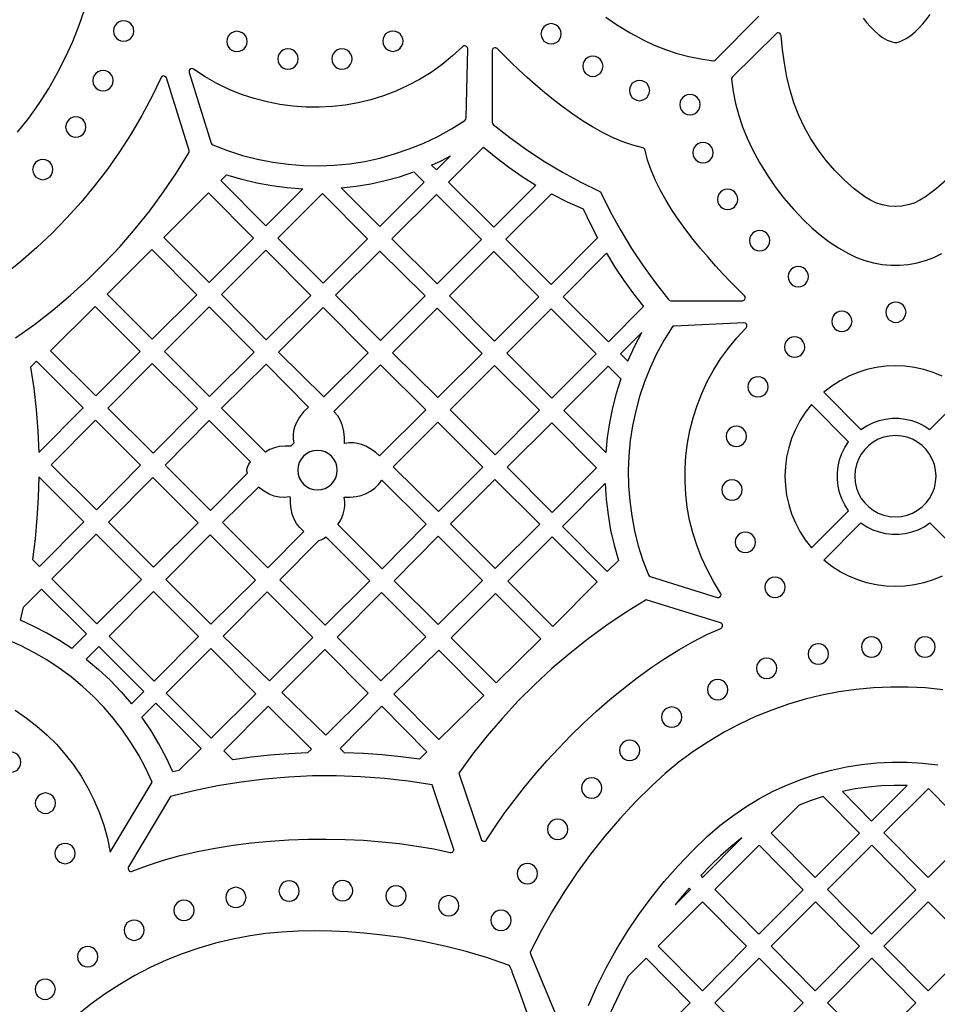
# Model space of a CAD drawing. Header units: millimetres. Extents: x -1176 to 822, y -1617 to -119.
# Tile 104 of 113: x 335 to 487, y -722 to -559. Entities that reach past the tile are written whole.
import ezdxf

# ---------------------------------------------------------------- set-up
doc = ezdxf.new("R2010")
doc.units = ezdxf.units.MM
doc.layers.add('pattern', color=5, linetype='Continuous')

msp = doc.modelspace()

# ---------------------------------------------------------------- linework, layer by layer
at = {"layer": 'pattern'}
for points in [[(334.79, -577.58), (336.65, -575.22), (338.37, -572.79), (339.96, -570.3), (341.42, -567.75), (342.75, -565.15), (343.93, -562.51), (344.99, -559.82), (345.91, -557.1)], [(432.25, -558.47), (434.22, -559.82), (436.28, -561.07), (438.43, -562.23), (440.3, -563.11), (442.18, -563.86), (444.09, -564.5), (446.03, -565.02), (448.02, -565.42), (450.06, -565.71), (450.28, -565.69), (450.46, -565.57), (457.62, -558.31)], [(474.93, -558.68), (475.47, -559.36), (476.06, -560.04), (476.72, -560.7), (477.41, -561.31), (478.14, -561.85), (478.91, -562.29), (479.69, -562.61), (480.1, -562.69), (480.49, -562.67), (480.87, -562.59), (481.26, -562.44), (482.05, -562.05), (482.81, -561.54), (483.53, -560.94), (484.19, -560.28), (484.8, -559.61), (485.35, -558.95), (486.03, -558.03)], [(488.7, -585.49), (487.03, -586.94), (485.26, -588.29), (484.32, -588.86), (483.34, -589.31), (482.32, -589.63), (481.27, -589.82), (480.22, -589.89), (479.16, -589.82), (478.12, -589.63), (477.1, -589.31), (476.11, -588.86), (475.18, -588.29), (473.41, -586.94), (471.74, -585.49), (470.19, -583.92), (468.75, -582.26), (467.43, -580.51), (466.24, -578.67), (465.17, -576.76), (464.24, -574.77), (463.44, -572.71), (462.79, -570.6), (462.28, -568.43), (461.86, -566.14), (461.54, -563.85), (461.3, -561.53), (461.23, -561.32), (461.08, -561.17), (460.88, -561.1), (460.67, -561.11), (460.48, -561.23), (453.23, -568.4), (453.11, -568.58), (453.09, -568.8), (453.38, -570.84), (453.78, -572.83), (454.29, -574.77), (454.93, -576.68), (455.68, -578.56), (456.57, -580.42), (457.72, -582.57), (458.98, -584.63), (460.32, -586.61), (461.78, -588.51), (463.34, -590.34), (465.02, -592.12), (466.38, -593.41), (467.8, -594.61), (469.29, -595.72), (470.84, -596.74), (472.47, -597.69), (473.81, -598.34), (475.19, -598.86), (476.61, -599.25), (478.04, -599.51), (479.49, -599.64), (480.95, -599.64), (482.4, -599.51), (483.83, -599.25), (485.25, -598.86), (486.63, -598.34), (487.97, -597.69)], [(334.42, -611.67), (337.57, -609.43), (340.62, -607.07), (343.56, -604.59), (346.41, -602), (349.15, -599.3), (351.77, -596.5), (354.29, -593.59), (356.69, -590.58), (358.97, -587.48), (361.13, -584.29), (363.16, -581), (363.23, -580.81), (363.2, -580.61), (359.46, -568.57), (359.33, -568.37), (359.13, -568.25), (358.91, -568.24), (358.71, -568.33), (358.56, -568.52), (357.02, -571.7), (355.36, -574.82), (353.59, -577.86), (351.69, -580.82), (349.68, -583.69), (347.55, -586.48), (345.32, -589.18), (342.97, -591.78), (340.53, -594.29), (337.98, -596.7), (335.34, -599.01), (332.6, -601.21)], [(487.98, -618.02), (486.49, -617.4), (484.97, -616.93), (483.41, -616.58), (481.84, -616.38), (480.25, -616.31), (478.67, -616.38), (477.09, -616.58), (475.54, -616.93), (474.01, -617.4), (472.52, -618.02), (471.08, -618.77), (469.7, -619.66), (468.38, -620.69), (474.54, -626.86), (475.5, -626.23), (476.5, -625.74), (477.55, -625.37), (478.62, -625.12), (479.71, -624.99), (480.8, -624.99), (481.89, -625.12), (482.96, -625.37), (484, -625.74), (485.01, -626.23), (485.96, -626.86), (492.13, -620.69)], [(487.98, -651.2), (486.49, -651.81), (484.97, -652.29), (483.41, -652.63), (481.84, -652.84), (480.25, -652.91), (478.67, -652.84), (477.09, -652.63), (475.54, -652.29), (474.01, -651.81), (472.52, -651.2), (471.08, -650.44), (469.7, -649.55), (468.38, -648.53), (474.54, -642.36), (475.5, -642.98), (476.5, -643.48), (477.55, -643.85), (478.62, -644.1), (479.71, -644.22), (480.8, -644.22), (481.89, -644.1), (482.96, -643.85), (484, -643.48), (485.01, -642.98), (485.96, -642.36), (492.13, -648.53)], [(334.38, -673.42), (336.23, -674.67), (337.99, -676.03), (339.65, -677.49), (341.22, -679.06), (342.69, -680.72), (344.05, -682.48), (345.3, -684.32), (346.43, -686.25), (347.43, -688.25), (348.32, -690.33), (349.06, -692.47), (349.68, -694.68), (350.14, -696.94), (357.06, -685.32), (356.02, -683.05), (354.85, -680.86), (353.56, -678.74), (352.16, -676.71), (350.66, -674.76), (349.05, -672.9), (347.35, -671.13), (345.55, -669.46), (343.65, -667.89), (341.67, -666.43), (339.61, -665.07), (337.47, -663.83), (335.25, -662.7), (332.97, -661.7)], [(488.11, -670), (485.24, -669.71), (482.36, -669.56), (479.49, -669.56), (476.61, -669.69), (473.75, -669.96), (470.9, -670.36), (468.08, -670.91), (465.28, -671.59), (462.51, -672.42), (459.77, -673.37), (457.08, -674.47), (454.44, -675.7), (451.85, -677.07), (449.31, -678.57), (446.84, -680.21), (444.44, -681.98), (442.11, -683.89), (439.87, -685.93), (437.17, -688.62), (434.58, -691.4), (432.11, -694.28), (429.75, -697.25), (427.51, -700.31), (425.39, -703.46), (423.4, -706.69), (421.53, -710), (419.79, -713.39), (419.74, -713.58), (419.78, -713.78), (426.06, -728.94)], [(429.37, -722.39), (430.78, -719.22), (432.33, -716.13), (434, -713.11), (435.8, -710.16), (437.73, -707.29), (439.77, -704.51), (441.94, -701.82), (444.23, -699.22), (446.63, -696.71), (449.14, -694.31), (451.18, -692.54), (453.29, -690.91), (455.47, -689.42), (457.71, -688.07), (460.01, -686.85), (462.36, -685.77), (464.75, -684.82), (467.18, -684.01), (469.64, -683.34), (472.13, -682.81), (474.64, -682.41), (477.16, -682.14), (479.69, -682.02), (482.22, -682.03), (484.75, -682.17), (487.27, -682.46)], [(420.02, -725.78), (418.16, -720.67), (417.23, -718.11), (416.77, -716.84), (416.72, -716.69), (416.64, -716.47), (416.54, -716.22), (416.43, -715.97), (416.3, -715.78), (416.16, -715.67), (412.66, -714.47), (409.14, -713.41), (405.6, -712.5), (402.02, -711.74), (398.41, -711.11), (394.74, -710.62), (392.16, -710.36), (389.49, -710.16), (386.78, -710.04), (384.03, -710), (381.29, -710.05), (378.57, -710.2), (375.91, -710.44), (373.32, -710.8), (370.44, -711.34), (367.6, -712.02), (364.81, -712.84), (362.07, -713.79), (359.39, -714.87), (356.76, -716.08), (354.2, -717.41), (351.71, -718.86), (349.29, -720.44), (346.94, -722.13), (344.68, -723.94)]]:
    msp.add_lwpolyline(points, dxfattribs=at)
for points in [[(350.67, -560.79), (350.73, -561.24), (350.9, -561.64), (351.16, -561.98), (351.5, -562.25), (351.9, -562.42), (352.35, -562.48), (352.8, -562.42), (353.2, -562.25), (353.54, -561.98), (353.81, -561.64), (353.98, -561.24), (354.04, -560.79), (353.98, -560.34), (353.81, -559.94), (353.54, -559.6), (353.2, -559.34), (352.8, -559.17), (352.35, -559.11), (351.9, -559.17), (351.5, -559.34), (351.16, -559.6), (350.9, -559.94), (350.73, -560.34)], [(421.52, -561.26), (421.58, -561.71), (421.75, -562.11), (422.01, -562.45), (422.36, -562.71), (422.76, -562.88), (423.21, -562.94), (423.65, -562.88), (424.06, -562.71), (424.4, -562.45), (424.66, -562.11), (424.83, -561.71), (424.89, -561.26), (424.83, -560.81), (424.66, -560.41), (424.4, -560.07), (424.06, -559.8), (423.65, -559.63), (423.21, -559.57), (422.76, -559.63), (422.36, -559.8), (422.01, -560.07), (421.75, -560.41), (421.58, -560.81)], [(369.45, -562.52), (369.51, -562.97), (369.68, -563.38), (369.94, -563.72), (370.28, -563.98), (370.69, -564.15), (371.13, -564.21), (371.58, -564.15), (371.99, -563.98), (372.33, -563.72), (372.59, -563.38), (372.76, -562.97), (372.82, -562.52), (372.76, -562.08), (372.59, -561.67), (372.33, -561.33), (371.99, -561.07), (371.58, -560.9), (371.13, -560.84), (370.69, -560.9), (370.28, -561.07), (369.94, -561.33), (369.68, -561.67), (369.51, -562.08)], [(395.29, -562.47), (395.35, -562.92), (395.52, -563.32), (395.78, -563.66), (396.12, -563.93), (396.53, -564.1), (396.97, -564.16), (397.42, -564.1), (397.83, -563.93), (398.17, -563.66), (398.43, -563.32), (398.6, -562.92), (398.66, -562.47), (398.6, -562.02), (398.43, -561.62), (398.17, -561.28), (397.83, -561.02), (397.42, -560.85), (396.97, -560.79), (396.53, -560.85), (396.12, -561.02), (395.78, -561.28), (395.52, -561.62), (395.35, -562.02)], [(367.12, -579.66), (369.56, -580.61), (372.04, -581.41), (374.54, -582.05), (377.07, -582.55), (379.61, -582.89), (382.16, -583.09), (384.71, -583.14), (387.26, -583.04), (389.79, -582.79), (392.31, -582.4), (394.8, -581.86), (397.27, -581.17), (399.7, -580.34), (402.08, -579.37), (404.41, -578.26), (406.68, -577), (408.9, -575.6), (409.05, -575.43), (409.11, -575.21), (409.38, -563.73), (409.33, -563.5), (409.18, -563.33), (408.98, -563.24), (408.76, -563.25), (408.56, -563.38), (406.88, -564.93), (405.12, -566.35), (403.3, -567.65), (401.4, -568.82), (399.46, -569.85), (397.46, -570.76), (395.41, -571.54), (393.33, -572.18), (391.22, -572.7), (389.08, -573.08), (386.93, -573.33), (384.76, -573.44), (382.59, -573.42), (380.42, -573.27), (378.26, -572.98), (376.12, -572.55), (374, -571.99), (371.9, -571.29), (369.84, -570.46), (367.82, -569.48), (365.85, -568.37), (363.94, -567.12), (363.71, -567.03), (363.48, -567.07), (363.3, -567.2), (363.19, -567.41), (363.2, -567.66), (366.85, -579.36), (366.95, -579.55)], [(377.91, -565.42), (377.97, -565.86), (378.14, -566.27), (378.4, -566.61), (378.74, -566.87), (379.15, -567.04), (379.59, -567.1), (380.04, -567.04), (380.45, -566.87), (380.79, -566.61), (381.05, -566.27), (381.22, -565.86), (381.28, -565.42), (381.22, -564.97), (381.05, -564.56), (380.79, -564.22), (380.45, -563.96), (380.04, -563.79), (379.59, -563.73), (379.15, -563.79), (378.74, -563.96), (378.4, -564.22), (378.14, -564.56), (377.97, -564.97)], [(386.84, -565.41), (386.9, -565.86), (387.07, -566.26), (387.34, -566.6), (387.68, -566.87), (388.08, -567.04), (388.53, -567.1), (388.98, -567.04), (389.38, -566.87), (389.72, -566.6), (389.98, -566.26), (390.15, -565.86), (390.21, -565.41), (390.15, -564.97), (389.98, -564.56), (389.72, -564.22), (389.38, -563.96), (388.98, -563.79), (388.53, -563.73), (388.08, -563.79), (387.68, -563.96), (387.34, -564.22), (387.07, -564.56), (386.9, -564.97)], [(413.43, -575.9), (413.47, -576.11), (413.61, -576.27), (416.37, -578.45), (419.19, -580.49), (422.09, -582.41), (425.06, -584.19), (428.12, -585.86), (431.28, -587.41), (431.42, -587.51), (431.51, -587.65), (433.06, -590.8), (434.73, -593.86), (436.52, -596.84), (438.43, -599.74), (440.47, -602.56), (442.65, -605.32), (442.81, -605.46), (443.02, -605.5), (454.9, -605.5), (455.13, -605.44), (455.29, -605.3), (455.37, -605.09), (455.36, -604.87), (455.23, -604.67), (454.1, -603.56), (452.92, -602.35), (451.7, -601.08), (450.45, -599.73), (449.2, -598.31), (447.94, -596.85), (446.71, -595.33), (445.51, -593.76), (444.35, -592.17), (443.26, -590.54), (442.24, -588.89), (441.31, -587.22), (440.48, -585.55), (439.77, -583.87), (439.19, -582.2), (438.76, -580.54), (438.7, -580.35), (438.58, -580.23), (438.39, -580.17), (436.73, -579.73), (435.06, -579.16), (433.38, -578.45), (431.71, -577.62), (430.04, -576.69), (428.39, -575.67), (426.77, -574.57), (425.17, -573.42), (423.61, -572.21), (422.09, -570.98), (420.62, -569.72), (419.21, -568.47), (417.86, -567.22), (416.58, -566), (415.38, -564.81), (414.26, -563.68), (414.06, -563.56), (413.84, -563.55), (413.64, -563.63), (413.49, -563.79), (413.44, -564.02)], [(428.43, -566.63), (428.49, -567.07), (428.66, -567.48), (428.92, -567.82), (429.26, -568.08), (429.66, -568.25), (430.11, -568.31), (430.56, -568.25), (430.96, -568.08), (431.3, -567.82), (431.57, -567.48), (431.74, -567.07), (431.8, -566.63), (431.74, -566.18), (431.57, -565.78), (431.3, -565.43), (430.96, -565.17), (430.56, -565), (430.11, -564.94), (429.66, -565), (429.26, -565.17), (428.92, -565.43), (428.66, -565.78), (428.49, -566.18)], [(347.27, -569.02), (347.33, -569.47), (347.5, -569.87), (347.76, -570.21), (348.1, -570.47), (348.5, -570.64), (348.95, -570.7), (349.4, -570.64), (349.8, -570.47), (350.14, -570.21), (350.4, -569.87), (350.57, -569.47), (350.63, -569.02), (350.57, -568.57), (350.4, -568.17), (350.14, -567.83), (349.8, -567.56), (349.4, -567.39), (348.95, -567.33), (348.5, -567.39), (348.1, -567.56), (347.76, -567.83), (347.5, -568.17), (347.33, -568.57)], [(436.16, -570.65), (436.22, -571.1), (436.39, -571.5), (436.65, -571.84), (437, -572.11), (437.4, -572.28), (437.85, -572.34), (438.29, -572.28), (438.7, -572.11), (439.04, -571.84), (439.3, -571.5), (439.47, -571.1), (439.53, -570.65), (439.47, -570.2), (439.3, -569.8), (439.04, -569.46), (438.7, -569.2), (438.29, -569.03), (437.85, -568.97), (437.4, -569.03), (437, -569.2), (436.65, -569.46), (436.39, -569.8), (436.22, -570.2)], [(444.54, -572.99), (444.6, -573.44), (444.77, -573.84), (445.03, -574.19), (445.37, -574.45), (445.77, -574.62), (446.22, -574.68), (446.67, -574.62), (447.07, -574.45), (447.41, -574.19), (447.68, -573.84), (447.85, -573.44), (447.91, -572.99), (447.85, -572.55), (447.68, -572.14), (447.41, -571.8), (447.07, -571.54), (446.67, -571.37), (446.22, -571.31), (445.77, -571.37), (445.37, -571.54), (445.03, -571.8), (444.77, -572.14), (444.6, -572.55)], [(342.75, -576.71), (342.81, -577.16), (342.98, -577.56), (343.25, -577.9), (343.59, -578.16), (343.99, -578.33), (344.44, -578.39), (344.89, -578.33), (345.29, -578.16), (345.63, -577.9), (345.89, -577.56), (346.06, -577.16), (346.12, -576.71), (346.06, -576.26), (345.89, -575.86), (345.63, -575.52), (345.29, -575.25), (344.89, -575.08), (344.44, -575.02), (343.99, -575.08), (343.59, -575.25), (343.25, -575.52), (342.98, -575.86), (342.81, -576.26)], [(446.68, -580.97), (446.74, -581.42), (446.9, -581.82), (447.17, -582.17), (447.51, -582.43), (447.91, -582.6), (448.36, -582.66), (448.81, -582.6), (449.21, -582.43), (449.55, -582.17), (449.82, -581.82), (449.99, -581.42), (450.05, -580.97), (449.99, -580.53), (449.82, -580.12), (449.55, -579.78), (449.21, -579.52), (448.81, -579.35), (448.36, -579.29), (447.91, -579.35), (447.51, -579.52), (447.17, -579.78), (446.9, -580.12), (446.74, -580.53)], [(420.69, -586.33), (413.69, -593.32), (406.21, -585.85), (412, -580.05), (414.07, -581.77), (416.2, -583.38), (418.41, -584.9)], [(337.28, -583.76), (337.35, -584.21), (337.51, -584.61), (337.78, -584.95), (338.12, -585.21), (338.52, -585.38), (338.97, -585.44), (339.42, -585.38), (339.82, -585.21), (340.16, -584.95), (340.43, -584.61), (340.59, -584.21), (340.65, -583.76), (340.59, -583.31), (340.43, -582.91), (340.16, -582.57), (339.82, -582.3), (339.42, -582.13), (338.97, -582.07), (338.52, -582.13), (338.12, -582.3), (337.78, -582.57), (337.51, -582.91), (337.35, -583.31)], [(406.5, -581.51), (404.19, -583.83), (403.37, -583.01), (404.95, -582.29)], [(400.47, -584.16), (402.17, -585.85), (394.8, -593.22), (388.39, -586.81), (390.87, -586.53), (393.31, -586.13), (395.72, -585.6), (398.1, -584.95)], [(369.43, -584.63), (371.92, -585.37), (374.42, -585.97), (376.93, -586.43), (379.48, -586.75), (382.07, -586.94), (375.9, -593.11), (368.46, -585.6)], [(359.02, -595.04), (366.43, -587.63), (373.87, -595.14), (366.53, -602.47)], [(450.75, -588.71), (450.81, -589.16), (450.98, -589.56), (451.24, -589.9), (451.59, -590.16), (451.99, -590.33), (452.44, -590.39), (452.88, -590.33), (453.29, -590.16), (453.63, -589.9), (453.89, -589.56), (454.06, -589.16), (454.12, -588.71), (454.06, -588.26), (453.89, -587.86), (453.63, -587.52), (453.29, -587.25), (452.88, -587.08), (452.44, -587.02), (451.99, -587.08), (451.59, -587.25), (451.24, -587.52), (450.98, -587.86), (450.81, -588.26)], [(377.92, -595.14), (385.33, -587.73), (392.77, -595.24), (385.43, -602.58)], [(404.33, -602.68), (396.82, -595.24), (404.19, -587.87), (411.67, -595.35)], [(430.88, -595.06), (423.19, -602.82), (415.68, -595.31), (423.27, -587.79), (425.86, -589.09), (428.5, -590.27), (429.65, -592.69)], [(456.08, -595.54), (456.14, -595.99), (456.31, -596.39), (456.57, -596.73), (456.91, -597), (457.32, -597.17), (457.76, -597.23), (458.21, -597.17), (458.61, -597), (458.95, -596.73), (459.22, -596.39), (459.39, -595.99), (459.45, -595.54), (459.39, -595.09), (459.22, -594.69), (458.95, -594.35), (458.61, -594.09), (458.21, -593.92), (457.76, -593.86), (457.32, -593.92), (456.91, -594.09), (456.57, -594.35), (456.31, -594.69), (456.14, -595.09)], [(364.49, -604.55), (357.1, -611.87), (349.64, -604.41), (357.04, -597.02)], [(368.56, -604.5), (375.93, -597.13), (383.37, -604.64), (376, -612.01)], [(394.8, -597.27), (402.31, -604.71), (394.9, -612.11), (387.46, -604.6)], [(413.69, -597.37), (421.17, -604.85), (413.8, -612.22), (406.36, -604.7)], [(432.35, -597.65), (433.77, -599.94), (435.26, -602.17), (436.84, -604.34), (438.5, -606.46), (432.69, -612.32), (425.22, -604.84)], [(462.46, -601.51), (462.52, -601.96), (462.69, -602.36), (462.96, -602.7), (463.3, -602.97), (463.7, -603.14), (464.15, -603.2), (464.6, -603.14), (465, -602.97), (465.34, -602.7), (465.6, -602.36), (465.77, -601.96), (465.83, -601.51), (465.77, -601.06), (465.6, -600.66), (465.34, -600.32), (465, -600.06), (464.6, -599.89), (464.15, -599.83), (463.7, -599.89), (463.3, -600.06), (462.96, -600.32), (462.69, -600.66), (462.52, -601.06)], [(355.07, -613.9), (347.74, -621.3), (340.22, -613.79), (347.63, -606.46)], [(366.53, -606.52), (373.99, -614.05), (366.6, -621.37), (359.14, -613.91)], [(378.02, -614.03), (385.44, -606.63), (392.88, -614.14), (385.53, -621.47)], [(404.34, -606.73), (411.78, -614.24), (404.44, -621.58), (396.93, -614.14)], [(423.2, -606.87), (430.65, -614.32), (423.3, -621.67), (415.84, -614.22)], [(469.69, -608.93), (469.75, -609.38), (469.92, -609.78), (470.18, -610.13), (470.52, -610.39), (470.92, -610.56), (471.37, -610.62), (471.82, -610.56), (472.22, -610.39), (472.56, -610.13), (472.83, -609.78), (473, -609.38), (473.06, -608.93), (473, -608.49), (472.83, -608.08), (472.56, -607.74), (472.22, -607.48), (471.82, -607.31), (471.37, -607.25), (470.92, -607.31), (470.52, -607.48), (470.18, -607.74), (469.92, -608.08), (469.75, -608.49)], [(478.64, -607.41), (478.7, -607.86), (478.87, -608.26), (479.13, -608.61), (479.47, -608.87), (479.88, -609.04), (480.32, -609.1), (480.77, -609.04), (481.17, -608.87), (481.52, -608.61), (481.78, -608.26), (481.95, -607.86), (482.01, -607.41), (481.95, -606.97), (481.78, -606.56), (481.52, -606.22), (481.17, -605.96), (480.77, -605.79), (480.32, -605.73), (479.88, -605.79), (479.47, -605.96), (479.13, -606.22), (478.87, -606.56), (478.7, -606.97)], [(443.23, -609.91), (441.89, -612.1), (440.67, -614.34), (439.6, -616.64), (438.67, -618.98), (437.87, -621.37), (437.21, -623.79), (436.69, -626.24), (436.32, -628.71), (436.08, -631.2), (435.98, -633.7), (436.03, -636.21), (436.22, -638.71), (436.55, -641.2), (437.03, -643.68), (437.65, -646.14), (438.42, -648.57), (439.33, -650.97), (439.45, -651.15), (439.63, -651.25), (450.74, -654.69), (450.99, -654.7), (451.19, -654.6), (451.33, -654.42), (451.37, -654.2), (451.29, -653.97), (450.09, -652.06), (449.03, -650.1), (448.11, -648.1), (447.32, -646.05), (446.67, -643.98), (446.15, -641.88), (445.76, -639.76), (445.51, -637.63), (445.39, -635.5), (445.4, -633.36), (445.54, -631.23), (445.8, -629.11), (446.2, -627.01), (446.73, -624.93), (447.39, -622.89), (448.17, -620.88), (449.08, -618.92), (450.12, -617.01), (451.28, -615.16), (452.57, -613.37), (453.98, -611.65), (455.51, -610), (455.64, -609.8), (455.65, -609.58), (455.56, -609.37), (455.39, -609.23), (455.15, -609.18), (443.61, -609.7), (443.39, -609.75)], [(435.9, -615.52), (437, -613.1), (438.23, -610.75), (434.69, -614.31)], [(461.85, -613.2), (461.91, -613.64), (462.08, -614.05), (462.35, -614.39), (462.69, -614.65), (463.09, -614.82), (463.54, -614.88), (463.99, -614.82), (464.39, -614.65), (464.73, -614.39), (464.99, -614.05), (465.16, -613.64), (465.22, -613.2), (465.16, -612.75), (464.99, -612.35), (464.73, -612), (464.39, -611.74), (463.99, -611.57), (463.54, -611.51), (463.09, -611.57), (462.69, -611.74), (462.35, -612), (462.08, -612.35), (461.91, -612.75)], [(338.28, -630.67), (345.63, -623.25), (337.9, -615.52), (336.94, -616.5), (337.45, -620.03), (337.85, -623.56), (338.12, -627.11)], [(357.24, -630.8), (349.76, -623.33), (357.1, -615.92), (364.58, -623.39)], [(382.99, -623.13), (382.19, -623.94), (381.52, -624.82), (380.96, -625.81), (380.68, -626.46), (380.51, -627.1), (380.43, -627.75), (380.46, -628.41), (380.57, -629.11), (380.08, -629.6), (379.12, -629.6), (378.15, -629.7), (377.34, -629.89), (376.57, -630.19), (375.85, -630.61), (368.58, -623.35), (375.96, -616.04)], [(394.78, -631.23), (394.07, -630.62), (393.31, -630.1), (392.49, -629.64), (391.8, -629.35), (391.12, -629.16), (390.43, -629.08), (389.72, -629.09), (388.97, -629.2), (388.97, -628.2), (388.86, -627.2), (388.64, -626.25), (388.3, -625.39), (387.83, -624.6), (387.2, -623.85), (394.9, -616.16), (402.41, -623.6)], [(406.45, -623.62), (413.8, -616.26), (421.29, -623.68), (413.9, -631.07)], [(434.77, -618.47), (434, -620.88), (433.37, -623.29), (432.87, -625.73), (432.5, -628.19), (432.26, -630.7), (425.32, -623.7), (432.66, -616.37)], [(455.8, -619.78), (455.86, -620.23), (456.03, -620.63), (456.29, -620.98), (456.63, -621.24), (457.03, -621.41), (457.48, -621.47), (457.93, -621.41), (458.33, -621.24), (458.67, -620.98), (458.94, -620.63), (459.11, -620.23), (459.17, -619.78), (459.11, -619.34), (458.94, -618.93), (458.67, -618.59), (458.33, -618.33), (457.93, -618.16), (457.48, -618.1), (457.03, -618.16), (456.63, -618.33), (456.29, -618.59), (456.03, -618.93), (455.86, -619.34)], [(472.5, -628.9), (466.33, -622.73), (465.31, -624.05), (464.42, -625.44), (463.67, -626.88), (463.05, -628.37), (462.57, -629.89), (462.23, -631.45), (462.02, -633.02), (461.95, -634.61), (462.02, -636.19), (462.23, -637.77), (462.57, -639.32), (463.05, -640.85), (463.67, -642.34), (464.42, -643.78), (465.31, -645.16), (466.33, -646.48), (472.5, -640.32), (471.88, -639.36), (471.38, -638.36), (471.01, -637.32), (470.76, -636.24), (470.64, -635.16), (470.64, -634.06), (470.76, -632.97), (471.01, -631.9), (471.38, -630.86), (471.88, -629.85)], [(347.7, -625.32), (355.18, -632.79), (347.84, -640.2), (340.36, -632.73)], [(372.87, -634.1), (372.79, -633.76), (372.8, -633.43), (372.89, -633.09), (373.11, -632.63), (373.38, -632.2), (366.55, -625.37), (359.22, -632.78), (366.73, -640.29)], [(411.89, -633.08), (404.52, -640.45), (397.03, -633.03), (404.4, -625.66)], [(430.74, -633.23), (423.36, -640.61), (415.92, -633.1), (423.29, -625.73)], [(452.21, -627.99), (452.27, -628.44), (452.44, -628.84), (452.7, -629.18), (453.04, -629.45), (453.45, -629.62), (453.89, -629.68), (454.34, -629.62), (454.74, -629.45), (455.09, -629.18), (455.35, -628.84), (455.52, -628.44), (455.58, -627.99), (455.52, -627.54), (455.35, -627.14), (455.09, -626.8), (454.74, -626.54), (454.34, -626.37), (453.89, -626.31), (453.45, -626.37), (453.04, -626.54), (452.7, -626.8), (452.44, -627.14), (452.27, -627.54)], [(473.51, -634.61), (473.58, -635.6), (473.8, -636.56), (474.14, -637.45), (474.6, -638.28), (475.16, -639.03), (475.83, -639.7), (476.58, -640.26), (477.41, -640.72), (478.31, -641.06), (479.26, -641.28), (480.25, -641.35), (481.25, -641.28), (482.2, -641.06), (483.09, -640.72), (483.92, -640.26), (484.68, -639.7), (485.34, -639.03), (485.91, -638.28), (486.37, -637.45), (486.71, -636.56), (486.92, -635.6), (486.99, -634.61), (486.92, -633.61), (486.71, -632.66), (486.37, -631.77), (485.91, -630.94), (485.34, -630.19), (484.68, -629.52), (483.92, -628.95), (483.09, -628.49), (482.2, -628.15), (481.25, -627.94), (480.25, -627.87), (479.26, -627.94), (478.31, -628.15), (477.41, -628.49), (476.58, -628.95), (475.83, -629.52), (475.16, -630.19), (474.6, -630.94), (474.14, -631.77), (473.8, -632.66), (473.58, -633.61)], [(381.21, -633.61), (381.28, -634.27), (381.47, -634.88), (381.77, -635.44), (382.17, -635.92), (382.65, -636.32), (383.21, -636.62), (383.83, -636.81), (384.49, -636.88), (385.14, -636.81), (385.76, -636.62), (386.32, -636.32), (386.8, -635.92), (387.2, -635.44), (387.5, -634.88), (387.69, -634.27), (387.76, -633.61), (387.69, -632.95), (387.5, -632.33), (387.2, -631.78), (386.8, -631.29), (386.32, -630.89), (385.76, -630.59), (385.14, -630.4), (384.49, -630.33), (383.83, -630.4), (383.21, -630.59), (382.65, -630.89), (382.17, -631.29), (381.77, -631.78), (381.47, -632.33), (381.28, -632.95)], [(338.3, -634.72), (338.21, -638.15), (337.99, -641.57), (337.67, -644.99), (337.23, -648.39), (338.44, -649.6), (345.78, -642.19)], [(357.3, -649.66), (349.86, -642.22), (357.2, -634.82), (364.71, -642.32)], [(376.48, -637.57), (375.54, -637.04), (374.68, -636.41), (368.73, -642.3), (376.23, -649.79), (382.2, -643.77), (381.54, -643.13), (381.01, -642.45), (380.61, -641.71), (380.31, -640.91), (380.11, -640.01), (380, -639.07), (379.99, -638.12), (379.9, -638.03), (379, -638.13), (378.15, -638.09), (377.32, -637.91)], [(388.45, -641.62), (388.74, -640.92), (388.93, -640.24), (389.01, -639.55), (389, -638.84), (388.89, -638.09), (389.89, -638.09), (390.89, -637.98), (391.74, -637.79), (392.54, -637.48), (393.29, -637.07), (393.98, -636.56), (394.59, -635.96), (395.13, -635.27), (402.48, -642.56), (395.18, -649.94), (387.87, -642.63), (388.17, -642.13)], [(413.86, -635.16), (421.35, -642.58), (413.91, -649.91), (406.52, -642.5)], [(432.17, -635.83), (432.33, -638.44), (432.63, -641.01), (433.06, -643.54), (433.64, -646.06), (434.36, -648.57), (432.51, -650.43), (425.07, -642.92)], [(451.49, -636.88), (451.55, -637.33), (451.72, -637.73), (451.98, -638.07), (452.32, -638.34), (452.72, -638.5), (453.17, -638.57), (453.62, -638.5), (454.02, -638.34), (454.36, -638.07), (454.63, -637.73), (454.8, -637.33), (454.86, -636.88), (454.8, -636.43), (454.63, -636.03), (454.36, -635.69), (454.02, -635.43), (453.62, -635.26), (453.17, -635.2), (452.72, -635.26), (452.32, -635.43), (451.98, -635.69), (451.72, -636.03), (451.55, -636.43)], [(347.8, -644.21), (355.31, -651.72), (347.9, -659.06), (340.46, -651.62)], [(359.36, -651.72), (366.7, -644.31), (374.21, -651.82), (366.8, -659.16)], [(385.9, -644.72), (385.49, -644.99), (385.03, -645.2), (384.64, -645.3), (378.22, -651.78), (385.75, -659.31), (393.16, -651.97)], [(411.84, -651.9), (404.46, -659.21), (397.17, -651.93), (404.48, -644.54)], [(416, -652.01), (423.38, -644.64), (430.84, -652.1), (423.5, -659.51)], [(453.7, -645.56), (453.76, -646.01), (453.93, -646.41), (454.19, -646.75), (454.53, -647.01), (454.94, -647.18), (455.39, -647.24), (455.83, -647.18), (456.24, -647.01), (456.58, -646.75), (456.84, -646.41), (457.01, -646.01), (457.07, -645.56), (457.01, -645.11), (456.84, -644.71), (456.58, -644.37), (456.24, -644.1), (455.83, -643.93), (455.39, -643.87), (454.94, -643.93), (454.53, -644.1), (454.19, -644.37), (453.93, -644.71), (453.76, -645.11)], [(458.61, -653.02), (458.67, -653.47), (458.84, -653.88), (459.1, -654.22), (459.44, -654.48), (459.85, -654.65), (460.3, -654.71), (460.74, -654.65), (461.15, -654.48), (461.49, -654.22), (461.75, -653.88), (461.92, -653.47), (461.98, -653.02), (461.92, -652.58), (461.75, -652.17), (461.49, -651.83), (461.15, -651.57), (460.74, -651.4), (460.3, -651.34), (459.85, -651.4), (459.44, -651.57), (459.1, -651.83), (458.84, -652.17), (458.67, -652.58)], [(343.77, -663.19), (341.73, -661.85), (339.64, -660.62), (337.49, -659.5), (335.27, -658.48), (335.77, -656.33), (338.76, -653.33), (346.2, -660.76)], [(364.78, -661.19), (357.44, -668.59), (349.97, -661.12), (357.3, -653.71)], [(376.53, -668.51), (368.85, -661.13), (376.16, -653.8), (383.69, -661.35)], [(395.11, -653.91), (402.42, -661.22), (394.98, -668.53), (387.77, -661.32)], [(414.11, -668.86), (406.65, -661.41), (414, -654.06), (421.49, -661.55)], [(465.79, -664.09), (465.85, -664.54), (466.02, -664.94), (466.29, -665.28), (466.63, -665.55), (467.03, -665.72), (467.48, -665.78), (467.93, -665.72), (468.33, -665.55), (468.67, -665.28), (468.93, -664.94), (469.1, -664.54), (469.16, -664.09), (469.1, -663.64), (468.93, -663.24), (468.67, -662.9), (468.33, -662.63), (467.93, -662.46), (467.48, -662.4), (467.03, -662.46), (466.63, -662.63), (466.29, -662.9), (466.02, -663.24), (465.85, -663.64)], [(474.61, -662.92), (474.67, -663.36), (474.84, -663.77), (475.1, -664.11), (475.44, -664.37), (475.84, -664.54), (476.29, -664.6), (476.74, -664.54), (477.14, -664.37), (477.48, -664.11), (477.75, -663.77), (477.92, -663.36), (477.98, -662.92), (477.92, -662.47), (477.75, -662.06), (477.48, -661.72), (477.14, -661.46), (476.74, -661.29), (476.29, -661.23), (475.84, -661.29), (475.44, -661.46), (475.1, -661.72), (474.84, -662.06), (474.67, -662.47)], [(483.46, -662.92), (483.52, -663.36), (483.69, -663.77), (483.95, -664.11), (484.29, -664.37), (484.69, -664.54), (485.14, -664.6), (485.59, -664.54), (485.99, -664.37), (486.33, -664.11), (486.6, -663.77), (486.77, -663.36), (486.83, -662.92), (486.77, -662.47), (486.6, -662.06), (486.33, -661.72), (485.99, -661.46), (485.59, -661.29), (485.14, -661.23), (484.69, -661.29), (484.29, -661.46), (483.95, -661.72), (483.69, -662.06), (483.52, -662.47)], [(346.14, -664.94), (348.18, -666.64), (350.11, -668.44), (351.94, -670.34), (353.67, -672.35), (355.73, -670.29), (348.26, -662.82)], [(359.43, -670.58), (366.79, -663.19), (374.28, -670.69), (366.88, -678.03)], [(392.9, -670.59), (385.84, -677.52), (378.59, -670.49), (385.7, -663.36)], [(397.16, -670.73), (404.6, -678.24), (412.05, -670.94), (404.61, -663.43)], [(457.24, -666.46), (457.3, -666.9), (457.47, -667.31), (457.73, -667.65), (458.07, -667.91), (458.47, -668.08), (458.92, -668.14), (459.37, -668.08), (459.77, -667.91), (460.11, -667.65), (460.38, -667.31), (460.55, -666.9), (460.61, -666.46), (460.55, -666.01), (460.38, -665.61), (460.11, -665.26), (459.77, -665), (459.37, -664.83), (458.92, -664.77), (458.47, -664.83), (458.07, -665), (457.73, -665.26), (457.47, -665.61), (457.3, -666.01)], [(449.11, -669.99), (449.17, -670.44), (449.34, -670.84), (449.6, -671.18), (449.94, -671.45), (450.34, -671.61), (450.79, -671.68), (451.24, -671.61), (451.64, -671.45), (451.98, -671.18), (452.25, -670.84), (452.42, -670.44), (452.48, -669.99), (452.42, -669.54), (452.25, -669.14), (451.98, -668.8), (451.64, -668.53), (451.24, -668.36), (450.79, -668.3), (450.34, -668.36), (449.94, -668.53), (449.6, -668.8), (449.34, -669.14), (449.17, -669.54)], [(361.49, -683.39), (360.53, -683.63), (359.43, -681.26), (358.21, -678.96), (356.86, -676.74), (355.38, -674.58), (357.7, -672.26), (365.18, -679.73)], [(382.84, -680.49), (379.73, -680.63), (376.64, -680.87), (373.56, -681.2), (370.48, -681.62), (368.98, -680.13), (376.31, -672.72), (383.47, -679.87)], [(401.37, -681.53), (398.28, -681.13), (395.19, -680.82), (392.09, -680.6), (388.98, -680.47), (388.22, -679.74), (395.14, -672.76), (402.6, -680.3)], [(441.5, -674.55), (441.56, -675), (441.73, -675.4), (441.99, -675.75), (442.33, -676.01), (442.74, -676.18), (443.18, -676.24), (443.63, -676.18), (444.04, -676.01), (444.38, -675.75), (444.64, -675.4), (444.81, -675), (444.87, -674.55), (444.81, -674.11), (444.64, -673.7), (444.38, -673.36), (444.04, -673.1), (443.63, -672.93), (443.18, -672.87), (442.74, -672.93), (442.33, -673.1), (441.99, -673.36), (441.73, -673.7), (441.56, -674.11)], [(434.52, -680.05), (434.58, -680.5), (434.75, -680.9), (435.01, -681.24), (435.35, -681.5), (435.76, -681.67), (436.2, -681.73), (436.65, -681.67), (437.06, -681.5), (437.4, -681.24), (437.66, -680.9), (437.83, -680.5), (437.89, -680.05), (437.83, -679.6), (437.66, -679.2), (437.4, -678.86), (437.06, -678.59), (436.65, -678.42), (436.2, -678.36), (435.76, -678.42), (435.35, -678.59), (435.01, -678.86), (434.75, -679.2), (434.58, -679.6)], [(331.96, -682.02), (332.02, -682.47), (332.19, -682.87), (332.45, -683.21), (332.79, -683.47), (333.19, -683.64), (333.64, -683.7), (334.09, -683.64), (334.49, -683.47), (334.83, -683.21), (335.1, -682.87), (335.27, -682.47), (335.33, -682.02), (335.27, -681.57), (335.1, -681.17), (334.83, -680.83), (334.49, -680.56), (334.09, -680.39), (333.64, -680.33), (333.19, -680.39), (332.79, -680.56), (332.45, -680.83), (332.19, -681.17), (332.02, -681.57)], [(428.23, -686.3), (428.29, -686.75), (428.46, -687.16), (428.72, -687.5), (429.06, -687.76), (429.47, -687.93), (429.91, -687.99), (430.36, -687.93), (430.76, -687.76), (431.11, -687.5), (431.37, -687.16), (431.54, -686.75), (431.6, -686.3), (431.54, -685.86), (431.37, -685.45), (431.11, -685.11), (430.76, -684.85), (430.36, -684.68), (429.91, -684.62), (429.47, -684.68), (429.06, -684.85), (428.72, -685.11), (428.46, -685.45), (428.29, -685.86)], [(337.72, -688.82), (337.78, -689.27), (337.95, -689.67), (338.22, -690.01), (338.56, -690.28), (338.96, -690.45), (339.41, -690.51), (339.86, -690.45), (340.26, -690.28), (340.6, -690.01), (340.86, -689.67), (341.03, -689.27), (341.09, -688.82), (341.03, -688.37), (340.86, -687.97), (340.6, -687.63), (340.26, -687.36), (339.86, -687.19), (339.41, -687.13), (338.96, -687.19), (338.56, -687.36), (338.22, -687.63), (337.95, -687.97), (337.78, -688.37)], [(471.47, -686.88), (476.31, -691.78), (482.19, -685.88), (480.02, -685.86), (477.87, -685.95), (475.73, -686.15), (473.6, -686.46)], [(478.36, -693.76), (485.71, -686.4), (493.01, -693.79), (485.66, -701.16)], [(468.3, -687.71), (466.27, -688.38), (464.28, -689.15), (459.66, -693.77), (466.96, -701.16), (474.3, -693.79)], [(422.59, -693.16), (422.65, -693.61), (422.82, -694.01), (423.09, -694.35), (423.43, -694.61), (423.83, -694.78), (424.28, -694.84), (424.73, -694.78), (425.13, -694.61), (425.47, -694.35), (425.73, -694.01), (425.9, -693.61), (425.96, -693.16), (425.9, -692.71), (425.73, -692.31), (425.47, -691.96), (425.13, -691.7), (424.73, -691.53), (424.28, -691.47), (423.83, -691.53), (423.43, -691.7), (423.09, -691.96), (422.82, -692.31), (422.65, -692.71)], [(448.3, -701.12), (454.81, -694.59), (453, -696.03), (451.28, -697.56), (449.62, -699.16), (448.01, -700.82)], [(340.97, -697.16), (341.03, -697.61), (341.2, -698.01), (341.46, -698.35), (341.81, -698.62), (342.21, -698.79), (342.66, -698.85), (343.11, -698.79), (343.51, -698.62), (343.85, -698.35), (344.11, -698.01), (344.28, -697.61), (344.34, -697.16), (344.28, -696.71), (344.11, -696.31), (343.85, -695.97), (343.51, -695.71), (343.11, -695.54), (342.66, -695.48), (342.21, -695.54), (341.81, -695.71), (341.46, -695.97), (341.2, -696.31), (341.03, -696.71)], [(457.61, -710.54), (450.31, -703.14), (457.65, -695.78), (464.95, -703.17)], [(476.35, -695.78), (469.01, -703.14), (476.31, -710.54), (483.66, -703.17)], [(417.58, -700.49), (417.64, -700.94), (417.81, -701.34), (418.08, -701.69), (418.42, -701.95), (418.82, -702.12), (419.27, -702.18), (419.72, -702.12), (420.12, -701.95), (420.46, -701.69), (420.72, -701.34), (420.89, -700.94), (420.95, -700.49), (420.89, -700.04), (420.72, -699.64), (420.46, -699.3), (420.12, -699.04), (419.72, -698.87), (419.27, -698.81), (418.82, -698.87), (418.42, -699.04), (418.08, -699.3), (417.81, -699.64), (417.64, -700.04)], [(378.1, -703.39), (378.16, -703.84), (378.33, -704.25), (378.59, -704.59), (378.93, -704.85), (379.34, -705.02), (379.78, -705.08), (380.23, -705.02), (380.63, -704.85), (380.98, -704.59), (381.24, -704.25), (381.41, -703.84), (381.47, -703.39), (381.41, -702.95), (381.24, -702.54), (380.98, -702.2), (380.63, -701.94), (380.23, -701.77), (379.78, -701.71), (379.34, -701.77), (378.93, -701.94), (378.59, -702.2), (378.33, -702.54), (378.16, -702.95)], [(386.95, -703.34), (387.01, -703.79), (387.18, -704.19), (387.44, -704.53), (387.78, -704.8), (388.19, -704.97), (388.64, -705.03), (389.08, -704.97), (389.49, -704.8), (389.83, -704.53), (390.09, -704.19), (390.26, -703.79), (390.32, -703.34), (390.26, -702.89), (390.09, -702.49), (389.83, -702.15), (389.49, -701.88), (389.08, -701.71), (388.64, -701.65), (388.19, -701.71), (387.78, -701.88), (387.44, -702.15), (387.18, -702.49), (387.01, -702.89)], [(369.27, -704.46), (369.33, -704.9), (369.5, -705.31), (369.76, -705.65), (370.1, -705.91), (370.51, -706.08), (370.95, -706.14), (371.4, -706.08), (371.8, -705.91), (372.14, -705.65), (372.41, -705.31), (372.58, -704.9), (372.64, -704.46), (372.58, -704.01), (372.41, -703.6), (372.14, -703.26), (371.8, -703), (371.4, -702.83), (370.95, -702.77), (370.51, -702.83), (370.1, -703), (369.76, -703.26), (369.5, -703.6), (369.33, -704.01)], [(395.81, -704.2), (395.87, -704.65), (396.04, -705.05), (396.31, -705.39), (396.65, -705.65), (397.05, -705.82), (397.5, -705.88), (397.95, -705.82), (398.35, -705.65), (398.69, -705.39), (398.95, -705.05), (399.13, -704.65), (399.19, -704.2), (399.13, -703.75), (398.95, -703.35), (398.69, -703.01), (398.35, -702.74), (397.95, -702.57), (397.5, -702.51), (397.05, -702.57), (396.65, -702.74), (396.31, -703.01), (396.04, -703.35), (395.87, -703.75)], [(443.77, -705.66), (446.31, -703.11), (446.1, -702.89), (444.92, -704.26)], [(360.67, -706.58), (360.73, -707.03), (360.9, -707.43), (361.16, -707.77), (361.5, -708.04), (361.9, -708.21), (362.35, -708.27), (362.8, -708.21), (363.2, -708.04), (363.54, -707.77), (363.81, -707.43), (363.98, -707.03), (364.04, -706.58), (363.98, -706.13), (363.81, -705.73), (363.54, -705.39), (363.2, -705.12), (362.8, -704.95), (362.35, -704.89), (361.9, -704.95), (361.5, -705.12), (361.16, -705.39), (360.9, -705.73), (360.73, -706.13)], [(404.54, -705.83), (404.6, -706.28), (404.77, -706.68), (405.03, -707.02), (405.37, -707.29), (405.77, -707.46), (406.22, -707.52), (406.67, -707.46), (407.07, -707.29), (407.41, -707.02), (407.68, -706.68), (407.85, -706.28), (407.91, -705.83), (407.85, -705.38), (407.68, -704.98), (407.41, -704.64), (407.07, -704.38), (406.67, -704.21), (406.22, -704.15), (405.77, -704.21), (405.37, -704.38), (405.03, -704.64), (404.77, -704.98), (404.6, -705.38)], [(440.95, -712.52), (448.3, -705.15), (455.6, -712.55), (448.26, -719.92)], [(474.31, -712.55), (466.96, -719.92), (459.66, -712.52), (467, -705.15)], [(478.36, -712.52), (485.66, -719.92), (493.01, -712.55), (485.7, -705.15)], [(413.2, -708.24), (413.26, -708.68), (413.43, -709.09), (413.7, -709.43), (414.04, -709.69), (414.44, -709.86), (414.89, -709.92), (415.34, -709.86), (415.74, -709.69), (416.08, -709.43), (416.34, -709.09), (416.51, -708.68), (416.57, -708.24), (416.51, -707.79), (416.34, -707.38), (416.08, -707.04), (415.74, -706.78), (415.34, -706.61), (414.89, -706.55), (414.44, -706.61), (414.04, -706.78), (413.7, -707.04), (413.43, -707.38), (413.26, -707.79)], [(352.42, -709.88), (352.48, -710.33), (352.65, -710.73), (352.91, -711.07), (353.25, -711.33), (353.65, -711.5), (354.1, -711.56), (354.55, -711.5), (354.95, -711.33), (355.29, -711.07), (355.55, -710.73), (355.72, -710.33), (355.78, -709.88), (355.72, -709.43), (355.55, -709.03), (355.29, -708.68), (354.95, -708.42), (354.55, -708.25), (354.1, -708.19), (353.65, -708.25), (353.25, -708.42), (352.91, -708.68), (352.65, -709.03), (352.48, -709.43)], [(344.72, -714.26), (344.78, -714.71), (344.95, -715.11), (345.21, -715.46), (345.55, -715.72), (345.96, -715.89), (346.4, -715.95), (346.85, -715.89), (347.26, -715.72), (347.6, -715.46), (347.86, -715.11), (348.03, -714.71), (348.09, -714.26), (348.03, -713.82), (347.86, -713.41), (347.6, -713.07), (347.26, -712.81), (346.85, -712.64), (346.4, -712.58), (345.96, -712.64), (345.55, -712.81), (345.21, -713.07), (344.95, -713.41), (344.78, -713.82)], [(433.11, -723.43), (438.91, -729.3), (446.25, -721.93), (438.95, -714.54), (435.92, -717.57), (434.45, -720.47)], [(464.95, -721.93), (457.61, -729.3), (450.31, -721.9), (457.65, -714.54)], [(476.31, -729.3), (469.01, -721.9), (476.35, -714.53), (483.65, -721.93)], [(337.67, -719.67), (337.73, -720.12), (337.9, -720.52), (338.16, -720.86), (338.5, -721.12), (338.9, -721.29), (339.35, -721.35), (339.8, -721.29), (340.2, -721.12), (340.54, -720.86), (340.81, -720.52), (340.98, -720.12), (341.04, -719.67), (340.98, -719.22), (340.81, -718.82), (340.54, -718.47), (340.2, -718.21), (339.8, -718.04), (339.35, -717.98), (338.9, -718.04), (338.5, -718.21), (338.16, -718.47), (337.9, -718.82), (337.73, -719.22)]]:
    msp.add_lwpolyline(points, close=True, dxfattribs=at)
for points in [[(412.5, -694.91), (413.91, -692.73), (415.43, -690.55), (417.06, -688.35), (418.78, -686.16), (420.59, -683.97), (422.48, -681.81), (424.45, -679.68), (426.49, -677.59), (428.59, -675.55), (430.74, -673.56), (432.94, -671.64), (435.18, -669.8), (437.45, -668.05), (439.74, -666.39), (442.05, -664.83), (444.37, -663.38), (446.69, -662.06), (449.01, -660.87), (451.31, -659.83, 0.698708), (451.26, -658.89), (438.97, -655.08), (435.66, -657.12), (432.44, -659.29), (429.31, -661.58), (426.28, -663.99), (423.34, -666.5), (420.49, -669.13), (417.76, -671.87), (415.12, -674.71), (412.6, -677.66), (410.19, -680.7), (407.89, -683.84), (411.61, -694.8, 0.632879)], [(353.79, -700.11), (356.32, -699.15), (358.98, -698.29), (361.74, -697.52), (364.59, -696.85), (367.52, -696.28), (370.51, -695.79), (373.56, -695.41), (376.64, -695.11), (379.75, -694.91), (382.86, -694.79), (385.98, -694.76), (389.07, -694.83), (392.13, -694.97), (395.14, -695.21), (398.09, -695.53), (400.97, -695.93), (403.76, -696.41), (406.45, -696.98, 0.587421), (407.04, -696.33), (403.46, -685.77), (399.52, -685.17), (395.57, -684.72), (391.6, -684.43), (387.63, -684.29), (383.67, -684.31), (379.7, -684.49), (375.75, -684.83), (371.81, -685.32), (367.89, -685.96), (363.99, -686.76), (360.12, -687.72), (353.17, -699.39, 0.720103)]]:
    msp.add_lwpolyline(points, format="xyb", close=True, dxfattribs=at)

doc.saveas('drawing.dxf')
